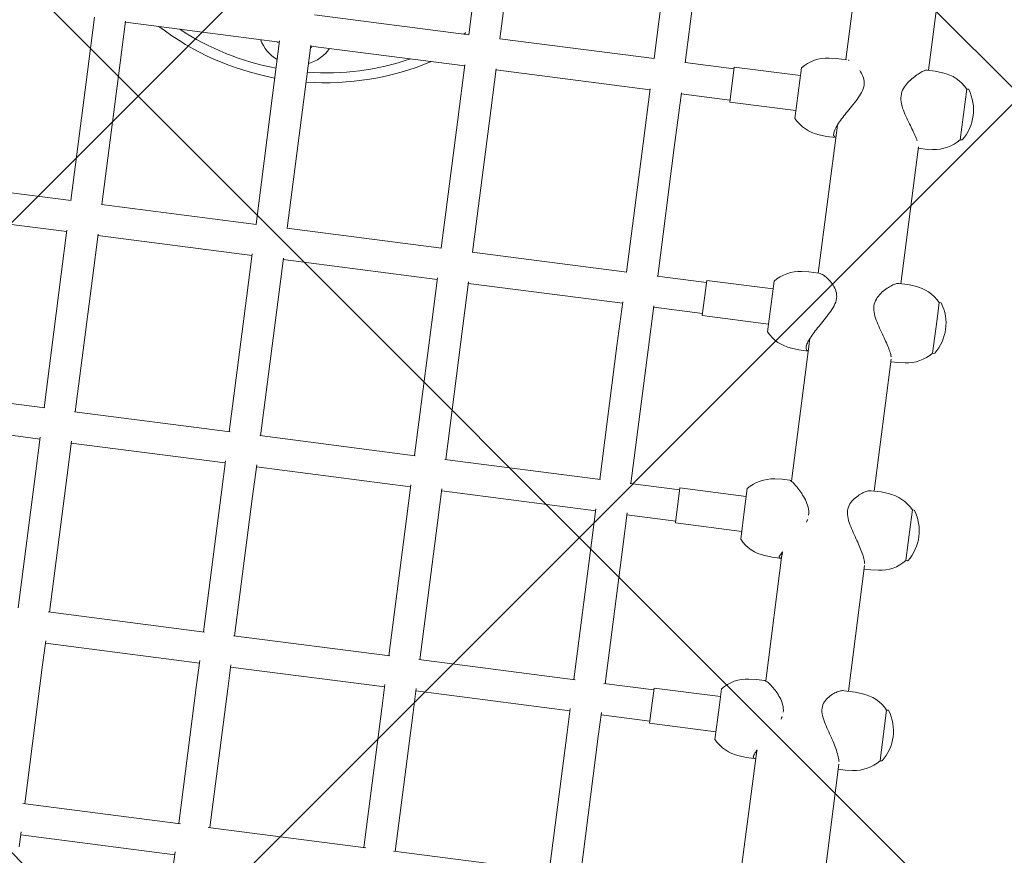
# Model space of a CAD drawing. Header units: metres. Extents: x 5484066 to 5586315, y 5680530 to 5718493.
# Tile 28 of 110: x 5516083.647 to 5516084.147, y 5683294.792 to 5683295.217. Entities that reach past the tile are written whole.
import ezdxf
from ezdxf import colors
from ezdxf.entities.mleader import LeaderData, LeaderLine
from ezdxf.math import Vec2, Vec3

# ---------------------------------------------------------------- set-up
doc = ezdxf.new("R2010")
doc.units = ezdxf.units.M
for name, color, linetype in [('01-SIM Weglinie-PZT-PTW_06-10-2025$0$A-Nawierzchnie', 41, 'Continuous'), ('01-SIM Weglinie-PZT-PTW_06-10-2025$0$A-Plac-Zabaw', 81, 'Continuous'), ('_xref', 7, 'Continuous')]:
    doc.layers.add(name, color=color, linetype=linetype)
doc.layers.add('RR_opis', color=7, linetype='Continuous', lineweight=0)
doc.styles.add('Garamond', font='GARA.TTF', dxfattribs={"height": 1})

# ---------------------------------------------------------------- blocks, each defined once
blk = doc.blocks.new('_None')
blk = doc.blocks.new('01-SIM Weglinie-PZT-PTW_06-10-2025$0$A$C615C02F7')
at = {"lineweight": 0}
for p, q in [((1132.516100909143, 283.8153169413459), (1132.516100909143, 291.7153169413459)), ((1134.116100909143, 283.7775231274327), (1134.116100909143, 291.7531107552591)), ((1143.153087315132, 283.815316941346), (1143.153087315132, 291.7153169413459)), ((1144.753087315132, 283.7950724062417), (1144.753087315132, 291.7355614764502)), ((1123.851402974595, 283.8153169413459), (1130.876055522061, 283.8153169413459)), ((1130.876055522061, 283.8153169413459), (1132.615830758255, 283.8153169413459)), ((1134.116100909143, 283.8153169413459), (1140.965202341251, 283.8153169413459)), ((1140.965202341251, 283.8153169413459), (1143.22964528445, 283.8153169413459)), ((1144.753087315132, 283.8153169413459), (1151.352545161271, 283.8153169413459)), ((1151.352545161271, 283.8153169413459), (1154.153571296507, 283.8153169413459)), ((1111.814210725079, 282.2153169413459), (1112.57270022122, 282.2153169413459)), ((1112.421216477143, 274.315316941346), (1112.421216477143, 282.2153169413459)), ((1114.021216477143, 274.2242098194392), (1114.021216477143, 282.3064240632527)), ((1114.021216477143, 282.2153169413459), (1121.141060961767, 282.2153169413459)), ((1121.141060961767, 282.2153169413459), (1122.376228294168, 282.2153169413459)), ((1122.251402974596, 274.3153169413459), (1122.251402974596, 282.2153169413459)), ((1123.851402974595, 274.2540401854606), (1123.851402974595, 282.2765936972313)), ((1123.851402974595, 282.2153169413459), (1130.876055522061, 282.2153169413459)), ((1130.87605552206, 282.2153169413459), (1132.615830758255, 282.2153169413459)), ((1132.516100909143, 274.315316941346), (1132.516100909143, 282.215316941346)), ((1134.116100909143, 274.2775231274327), (1134.116100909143, 282.2531107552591)), ((1134.116100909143, 282.2153169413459), (1140.965202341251, 282.2153169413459)), ((1140.965202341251, 282.2153169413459), (1143.22964528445, 282.2153169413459)), ((1143.153087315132, 274.3153169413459), (1143.153087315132, 282.215316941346)), ((1144.753087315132, 274.2950724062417), (1144.753087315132, 282.2355614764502)), ((1144.753087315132, 282.2153169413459), (1151.352545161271, 282.2153169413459)), ((1151.352545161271, 282.2153169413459), (1154.153571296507, 282.2153169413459)), ((1154.09788247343, 274.3153169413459), (1154.09788247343, 282.2153169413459)), ((1111.814210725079, 274.3153169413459), (1112.57270022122, 274.3153169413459)), ((1114.021216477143, 274.3153169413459), (1121.141060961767, 274.3153169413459)), ((1121.141060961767, 274.3153169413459), (1122.376228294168, 274.3153169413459)), ((1123.851402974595, 274.3153169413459), (1130.876055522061, 274.3153169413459)), ((1130.876055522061, 274.3153169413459), (1132.615830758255, 274.3153169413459)), ((1134.116100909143, 274.3153169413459), (1140.965202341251, 274.3153169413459)), ((1140.965202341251, 274.3153169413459), (1143.22964528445, 274.3153169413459)), ((1144.753087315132, 274.3153169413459), (1151.352545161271, 274.3153169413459)), ((1151.352545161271, 274.3153169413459), (1154.153571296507, 274.3153169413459)), ((1114.021216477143, 264.7242098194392), (1114.021216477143, 272.8064240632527)), ((1114.021216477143, 272.7153169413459), (1121.141060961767, 272.7153169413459)), ((1121.141060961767, 272.7153169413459), (1122.376228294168, 272.7153169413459)), ((1122.251402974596, 264.8153169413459), (1122.251402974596, 272.715316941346)), ((1123.851402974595, 264.7540401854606), (1123.851402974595, 272.7765936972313)), ((1123.851402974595, 272.7153169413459), (1130.876055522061, 272.7153169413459)), ((1130.87605552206, 272.7153169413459), (1132.615830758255, 272.7153169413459)), ((1132.516100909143, 264.8153169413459), (1132.516100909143, 272.7153169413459)), ((1134.116100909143, 264.7775231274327), (1134.116100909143, 272.7531107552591)), ((1134.116100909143, 272.7153169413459), (1140.965202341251, 272.7153169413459)), ((1140.965202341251, 272.7153169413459), (1143.22964528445, 272.7153169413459)), ((1143.153087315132, 264.8153169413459), (1143.153087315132, 272.7153169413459)), ((1144.753087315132, 264.7950724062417), (1144.753087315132, 272.7355614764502)), ((1144.753087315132, 272.7153169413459), (1151.352545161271, 272.7153169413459)), ((1151.352545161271, 272.7153169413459), (1154.153571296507, 272.7153169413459)), ((1154.09788247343, 264.8153169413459), (1154.09788247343, 272.7153169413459)), ((1155.69788247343, 264.807020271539), (1155.69788247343, 272.7236136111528)), ((1114.021216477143, 264.8153169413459), (1121.141060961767, 264.8153169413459)), ((1121.141060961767, 264.8153169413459), (1122.376228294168, 264.8153169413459)), ((1123.851402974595, 264.8153169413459), (1130.87605552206, 264.8153169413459)), ((1130.87605552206, 264.8153169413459), (1132.615830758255, 264.8153169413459)), ((1134.116100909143, 264.8153169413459), (1140.965202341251, 264.8153169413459)), ((1140.965202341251, 264.8153169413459), (1143.22964528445, 264.8153169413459)), ((1144.753087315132, 264.8153169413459), (1151.352545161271, 264.8153169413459)), ((1151.352545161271, 264.8153169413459), (1154.153571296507, 264.8153169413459)), ((1155.69788247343, 264.8153169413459), (1161.980473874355, 264.8153169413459)), ((1114.021216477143, 255.2242098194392), (1114.021216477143, 263.3064240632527)), ((1114.021216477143, 263.2153169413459), (1121.141060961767, 263.2153169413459)), ((1121.141060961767, 263.2153169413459), (1122.376228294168, 263.2153169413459)), ((1122.251402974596, 255.3153169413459), (1122.251402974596, 263.2153169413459)), ((1123.851402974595, 255.2540401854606), (1123.851402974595, 263.2765936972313)), ((1123.851402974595, 263.2153169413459), (1130.876055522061, 263.2153169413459)), ((1130.87605552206, 263.2153169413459), (1132.615830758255, 263.2153169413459)), ((1132.516100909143, 255.3153169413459), (1132.516100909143, 263.2153169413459)), ((1134.116100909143, 255.2775231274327), (1134.116100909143, 263.2531107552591)), ((1134.116100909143, 263.2153169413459), (1140.965202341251, 263.2153169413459)), ((1140.965202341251, 263.2153169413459), (1143.22964528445, 263.2153169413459)), ((1143.153087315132, 255.3153169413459), (1143.153087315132, 263.2153169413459)), ((1144.753087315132, 255.2950724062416), (1144.753087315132, 263.2355614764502)), ((1144.753087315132, 263.2153169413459), (1151.352545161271, 263.2153169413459)), ((1151.352545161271, 263.2153169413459), (1154.153571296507, 263.2153169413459)), ((1154.09788247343, 255.3153169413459), (1154.09788247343, 263.2153169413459)), ((1155.69788247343, 255.307020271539), (1155.69788247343, 263.2236136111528)), ((1155.69788247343, 263.2153169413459), (1161.980473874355, 263.2153169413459)), ((1114.021216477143, 255.3153169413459), (1121.141060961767, 255.3153169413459)), ((1121.141060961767, 255.3153169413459), (1122.376228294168, 255.3153169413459)), ((1123.851402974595, 255.3153169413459), (1130.87605552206, 255.3153169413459)), ((1130.87605552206, 255.3153169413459), (1132.615830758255, 255.3153169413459)), ((1134.116100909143, 255.3153169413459), (1140.965202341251, 255.3153169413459)), ((1140.965202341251, 255.3153169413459), (1143.22964528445, 255.3153169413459)), ((1144.753087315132, 255.3153169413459), (1151.352545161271, 255.3153169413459)), ((1151.352545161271, 255.3153169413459), (1154.153571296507, 255.3153169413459)), ((1155.69788247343, 255.3153169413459), (1161.980473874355, 255.3153169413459)), ((1114.021216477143, 253.7153169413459), (1121.141060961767, 253.7153169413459)), ((1121.141060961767, 253.7153169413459), (1122.376228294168, 253.7153169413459)), ((1122.251402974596, 251.2153169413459), (1122.251402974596, 253.7153169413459)), ((1123.851402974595, 251.2153169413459), (1123.851402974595, 253.7765936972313)), ((1123.851402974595, 253.7153169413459), (1130.876055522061, 253.7153169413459)), ((1130.87605552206, 253.7153169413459), (1132.615830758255, 253.7153169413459)), ((1132.516100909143, 251.2153169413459), (1132.516100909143, 253.7153169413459)), ((1134.116100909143, 251.2153169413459), (1134.116100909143, 253.7531107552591)), ((1134.116100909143, 253.7153169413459), (1140.965202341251, 253.7153169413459)), ((1140.965202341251, 253.7153169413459), (1143.22964528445, 253.7153169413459)), ((1143.153087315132, 251.2153169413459), (1143.153087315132, 253.7153169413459)), ((1144.753087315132, 251.2153169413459), (1144.753087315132, 253.7355614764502)), ((1144.753087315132, 253.7153169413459), (1151.352545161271, 253.7153169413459)), ((1151.352545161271, 253.7153169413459), (1154.153571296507, 253.7153169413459)), ((1154.09788247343, 251.2153169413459), (1154.09788247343, 253.7153169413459)), ((1155.69788247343, 251.2153169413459), (1155.69788247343, 253.7236136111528)), ((1155.69788247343, 253.7153169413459), (1161.980473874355, 253.7153169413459)), ((1123.951402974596, 251.2153169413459), (1122.151402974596, 251.2153169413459)), ((1122.151402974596, 251.2153169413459), (1122.151402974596, 247.8153169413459)), ((1123.951402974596, 251.2153169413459), (1123.951402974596, 247.8153169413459)), ((1134.216100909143, 251.2153169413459), (1132.416100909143, 251.2153169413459)), ((1132.416100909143, 251.2153169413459), (1132.416100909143, 247.8153169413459)), ((1134.216100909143, 251.2153169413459), (1134.216100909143, 247.8153169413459)), ((1144.853087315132, 251.2153169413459), (1143.053087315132, 251.2153169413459)), ((1143.053087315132, 251.2153169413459), (1143.053087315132, 247.8153169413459)), ((1144.853087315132, 251.2153169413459), (1144.853087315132, 247.8153169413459)), ((1155.79788247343, 251.2153169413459), (1153.99788247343, 251.2153169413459)), ((1153.99788247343, 251.2153169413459), (1153.99788247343, 247.8153169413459)), ((1155.79788247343, 251.2153169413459), (1155.79788247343, 247.8153169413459)), ((1121.751402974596, 247.8153169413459), (1123.389171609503, 247.8153169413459)), ((1123.389171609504, 247.8153169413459), (1124.351402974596, 247.8153169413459)), ((1132.016100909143, 247.8153169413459), (1133.555180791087, 247.8153169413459)), ((1133.555180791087, 247.8153169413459), (1134.616100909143, 247.8153169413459)), ((1142.653087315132, 247.8153169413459), (1145.253087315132, 247.8153169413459)), ((1153.59788247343, 247.8153169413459), (1156.19788247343, 247.8153169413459)), ((1121.08434042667, 246.4917937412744), (1121.051402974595, 246.115316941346)), ((1125.018465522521, 246.4917937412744), (1125.051402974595, 246.115316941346)), ((1131.349038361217, 246.4917937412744), (1131.316100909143, 246.1153169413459)), ((1135.283163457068, 246.4917937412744), (1135.316100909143, 246.1153169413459)), ((1141.986024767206, 246.4917937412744), (1141.953087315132, 246.1153169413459)), ((1145.920149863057, 246.4917937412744), (1145.953087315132, 246.1153169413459)), ((1152.930819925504, 246.4917937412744), (1152.89788247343, 246.1153169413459)), ((1156.864945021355, 246.4917937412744), (1156.89788247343, 246.1153169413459)), ((1121.051402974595, 246.115316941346), (1121.051402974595, 245.7044880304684)), ((1125.051402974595, 246.115316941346), (1125.051402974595, 245.7044880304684)), ((1131.316100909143, 246.1153169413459), (1131.316100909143, 245.7350493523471)), ((1135.316100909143, 246.1153169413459), (1135.316100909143, 245.7350493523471)), ((1141.953087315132, 246.1153169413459), (1141.953087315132, 245.6353169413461)), ((1145.953087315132, 246.1153169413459), (1145.953087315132, 245.603009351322)), ((1152.89788247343, 246.1153169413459), (1152.89788247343, 245.6353169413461)), ((1156.89788247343, 246.1153169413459), (1156.89788247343, 245.603009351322)), ((1121.458320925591, 245.6353169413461), (1115.221216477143, 245.6353169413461)), ((1131.633775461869, 245.6353169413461), (1125.036153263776, 245.6353169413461)), ((1142.587679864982, 245.6353169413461), (1135.275657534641, 245.6353169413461)), ((1153.53247502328, 245.6353169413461), (1145.953087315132, 245.6353169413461)), ((1164.718733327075, 245.635316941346), (1156.89788247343, 245.6353169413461)), ((1115.221216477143, 241.3953169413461), (1121.309307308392, 241.3953169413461)), ((1121.051402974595, 241.0453155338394), (1121.051402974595, 241.3953169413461)), ((1125.051402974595, 241.0453155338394), (1125.051402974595, 241.6178187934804)), ((1125.051402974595, 241.3953169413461), (1131.502856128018, 241.3953169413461)), ((1131.316100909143, 241.0453135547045), (1131.316100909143, 241.395316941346)), ((1135.316100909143, 241.0453135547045), (1135.316100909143, 241.5572185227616)), ((1135.316100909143, 241.3953169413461), (1142.07968502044, 241.3953169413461)), ((1141.953087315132, 241.0453164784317), (1141.953087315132, 241.395316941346)), ((1145.953087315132, 241.0453164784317), (1145.953087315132, 241.5042539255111)), ((1145.953087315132, 241.3953169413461), (1152.975678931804, 241.3953169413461)), ((1152.89788247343, 241.045316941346), (1152.89788247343, 241.395316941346)), ((1156.89788247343, 241.045316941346), (1156.89788247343, 241.4587311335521)), ((1156.89788247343, 241.3953169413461), (1164.145547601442, 241.3953169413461)), ((1121.08434042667, 240.6688387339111), (1121.051402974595, 241.0453155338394)), ((1125.018465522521, 240.6688387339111), (1125.051402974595, 241.0453155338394)), ((1131.349038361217, 240.6688367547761), (1131.316100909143, 241.0453135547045)), ((1135.283163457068, 240.6688367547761), (1135.316100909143, 241.0453135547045)), ((1141.986024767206, 240.6688396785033), (1141.953087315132, 241.0453164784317)), ((1145.920149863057, 240.6688396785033), (1145.953087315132, 241.0453164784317)), ((1152.930819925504, 240.6688401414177), (1152.89788247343, 241.045316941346)), ((1156.864945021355, 240.6688401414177), (1156.89788247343, 241.045316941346)), ((1121.751402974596, 239.2559332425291), (1121.751402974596, 239.3453155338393)), ((1123.685530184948, 239.3453155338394), (1121.751402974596, 239.3453155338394)), ((1124.351402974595, 239.3453155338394), (1123.685530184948, 239.3453155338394)), ((1124.351402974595, 239.2559332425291), (1124.351402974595, 239.3453155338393)), ((1132.016100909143, 239.2559312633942), (1132.016100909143, 239.3453135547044)), ((1133.860845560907, 239.3453135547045), (1132.016100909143, 239.3453135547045)), ((1134.616100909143, 239.3453135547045), (1133.860845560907, 239.3453135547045)), ((1134.616100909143, 239.2559312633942), (1134.616100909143, 239.3453135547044)), ((1142.653087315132, 239.2559341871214), (1142.653087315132, 239.3453164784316)), ((1144.402646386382, 239.3453164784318), (1142.653087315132, 239.3453164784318)), ((1145.253087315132, 239.3453164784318), (1144.402646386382, 239.3453164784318)), ((1145.253087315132, 239.2559341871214), (1145.253087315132, 239.3453164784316)), ((1153.59788247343, 239.2559346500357), (1153.59788247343, 239.3453169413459)), ((1156.19788247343, 239.345316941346), (1153.59788247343, 239.345316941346)), ((1156.19788247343, 239.2559346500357), (1156.19788247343, 239.3453169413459))]:
    blk.add_line(p, q, dxfattribs=at)
for centre, radius, start, end in [((1166.231185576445, 273.5153169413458), 14.00000000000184, 150.0733171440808, 176.724171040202), ((1166.231185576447, 273.5153169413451), 13.50000000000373, 153.9959676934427, 176.602704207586), ((1155.031185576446, 273.5153169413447), 2.00000000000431, 117.8171600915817, 156.4218215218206), ((1155.031185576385, 273.5153169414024), 1.299999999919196, 135.8834674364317, 142.020127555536), ((1155.031185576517, 273.5153169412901), 1.300000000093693, 135.8834674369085, 142.0201275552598), ((1166.231185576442, 273.515316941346), 13.99999999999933, 183.2758289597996, 209.9266828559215), ((1166.231185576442, 273.5153169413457), 13.49999999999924, 183.3972957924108, 206.0040323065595), ((1155.03118557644, 273.5153169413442), 1.999999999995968, 203.5781784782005, 242.1828399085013), ((1155.031185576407, 273.5153169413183), 1.299999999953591, 217.9798724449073, 224.1165325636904), ((1155.031185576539, 273.5153169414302), 1.300000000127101, 217.9798724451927, 224.1165325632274), ((1166.231185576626, 273.5153169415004), 13.50000000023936, 218.7170169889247, 220.1240345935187), ((1123.076729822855, 246.3174822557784), 2.000000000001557, 131.5033183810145, 174.9999999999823), ((1123.026076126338, 246.3174822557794), 1.999999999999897, 4.999999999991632, 48.49668161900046), ((1133.341427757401, 246.3174822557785), 2.000000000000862, 131.5033183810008, 174.9999999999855), ((1133.290774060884, 246.3174822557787), 2.000000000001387, 5.000000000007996, 48.49668161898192), ((1143.97841416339, 246.3174822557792), 2.000000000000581, 131.5033183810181, 175.0000000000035), ((1143.927760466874, 246.3174822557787), 2.000000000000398, 5.000000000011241, 48.49668161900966), ((1154.923209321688, 246.3174822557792), 2.000000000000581, 131.5033183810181, 175.0000000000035), ((1154.872555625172, 246.3174822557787), 2.000000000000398, 5.000000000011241, 48.49668161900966), ((1123.076729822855, 240.843150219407), 2.000000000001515, 185.0000000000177, 228.4966816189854), ((1123.026076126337, 240.8431502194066), 2.000000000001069, 311.5033183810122, 354.9999999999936), ((1133.341427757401, 240.8431482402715), 2.00000000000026, 185.0000000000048, 228.4966816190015), ((1133.290774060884, 240.8431482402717), 2.000000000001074, 311.5033183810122, 354.999999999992), ((1143.97841416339, 240.8431511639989), 2.00000000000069, 185.0000000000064, 228.4966816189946), ((1143.927760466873, 240.8431511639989), 2.000000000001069, 311.5033183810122, 354.9999999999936), ((1154.923209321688, 240.8431516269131), 2.00000000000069, 185.0000000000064, 228.4966816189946), ((1154.872555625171, 240.8431516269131), 2.000000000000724, 311.5033183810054, 354.9999999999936), ((1121.771402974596, 239.255933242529), 0.01999999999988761, 179.9999999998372, 236.0587575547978), ((1123.051402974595, 241.1578155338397), 2.312500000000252, 236.0587575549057, 303.9412424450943), ((1124.331402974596, 239.255933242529), 0.01999999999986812, 303.9412424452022, 1.628443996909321e-10), ((1132.036100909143, 239.2559312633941), 0.01999999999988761, 179.9999999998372, 236.0587575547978), ((1133.316100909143, 241.1578135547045), 2.312499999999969, 236.0587575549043, 303.9412424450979), ((1134.596100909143, 239.2559312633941), 0.01999999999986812, 303.9412424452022, 1.628443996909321e-10), ((1142.673087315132, 239.2559341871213), 0.01999999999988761, 179.9999999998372, 236.0587575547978), ((1143.953087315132, 241.157816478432), 2.312500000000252, 236.0587575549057, 303.9412424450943), ((1145.233087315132, 239.2559341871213), 0.01999999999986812, 303.9412424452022, 1.628443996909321e-10), ((1153.61788247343, 239.2559346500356), 0.01999999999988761, 179.9999999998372, 236.0587575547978), ((1154.89788247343, 241.1578169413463), 2.312500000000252, 236.0587575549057, 303.9412424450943), ((1156.17788247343, 239.2559346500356), 0.01999999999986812, 303.9412424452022, 1.628443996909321e-10)]:
    blk.add_arc(centre, radius, start, end, dxfattribs=at)
for points, knots in [([(1121.066652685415, 245.6353169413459), (1121.051824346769, 245.6749846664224), (1121.047647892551, 245.7067228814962), (1121.062967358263, 245.7530302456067), (1121.085130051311, 245.7653169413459), (1121.15504981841, 245.7653169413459), (1121.203847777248, 245.7530302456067), (1121.326267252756, 245.7043205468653), (1121.399867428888, 245.6679210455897), (1121.492504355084, 245.6164552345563), (1121.502630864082, 245.610763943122), (1121.512881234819, 245.6049440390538)], [9.257756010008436, 9.257756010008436, 9.257756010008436, 9.257756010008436, 9.621599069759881, 9.621599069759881, 10.02525865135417, 10.02525865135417, 10.42891823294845, 10.42891823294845, 10.83257781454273, 10.83257781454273, 10.88138033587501, 10.88138033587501, 10.88138033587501, 10.88138033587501]), ([(1123.5710470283, 244.5460933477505), (1123.710030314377, 244.5460933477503), (1123.837505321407, 244.5765894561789), (1124.074674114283, 244.6728222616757), (1124.184453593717, 244.7381190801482), (1124.387864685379, 244.8820878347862), (1124.481206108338, 244.9607548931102), (1124.64838158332, 245.11663921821), (1124.722122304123, 245.1939095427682), (1124.842798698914, 245.3320740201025), (1124.895269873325, 245.3985622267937), (1124.979807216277, 245.5205856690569), (1125.011864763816, 245.5760916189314), (1125.044402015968, 245.6545841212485), (1125.051356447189, 245.682371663), (1125.051402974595, 245.7044880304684)], [0, 0, 0, 0, 0.4317786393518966, 0.4317786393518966, 0.8635572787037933, 0.8635572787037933, 1.29533591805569, 1.29533591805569, 1.727114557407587, 1.727114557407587, 2.13077413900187, 2.13077413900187, 2.534433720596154, 2.534433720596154, 2.820841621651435, 2.820841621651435, 2.820841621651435, 2.820841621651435]), ([(1131.356544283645, 245.635316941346), (1131.332454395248, 245.6749846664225), (1131.31873607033, 245.7067228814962), (1131.313910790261, 245.7530302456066), (1131.325468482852, 245.7653169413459), (1131.374959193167, 245.7653169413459), (1131.41362897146, 245.7530302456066), (1131.516761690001, 245.7043205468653), (1131.581202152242, 245.6679210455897), (1131.664442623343, 245.6164552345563), (1131.673566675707, 245.610763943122), (1131.682825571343, 245.6049440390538)], [9.25775601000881, 9.25775601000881, 9.25775601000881, 9.25775601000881, 9.621599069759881, 9.621599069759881, 10.02525865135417, 10.02525865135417, 10.42891823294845, 10.42891823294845, 10.83257781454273, 10.83257781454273, 10.88138033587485, 10.88138033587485, 10.88138033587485, 10.88138033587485]), ([(1133.683916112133, 244.5460933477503), (1133.825387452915, 244.5460933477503), (1133.956372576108, 244.5765894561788), (1134.202181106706, 244.6728222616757), (1134.317104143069, 244.7381190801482), (1134.532318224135, 244.8820878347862), (1134.632318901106, 244.9607548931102), (1134.814041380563, 245.11663921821), (1134.895673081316, 245.1939095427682), (1135.032284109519, 245.3320740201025), (1135.0933031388, 245.3985622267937), (1135.196232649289, 245.5205856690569), (1135.23813593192, 245.5760916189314), (1135.296608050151, 245.6679210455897), (1135.313215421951, 245.7043205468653), (1135.315984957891, 245.7308992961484), (1135.316099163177, 245.7330225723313), (1135.316100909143, 245.7350493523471)], [0, 0, 0, 0, 0.4317786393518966, 0.4317786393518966, 0.8635572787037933, 0.8635572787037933, 1.29533591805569, 1.29533591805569, 1.727114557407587, 1.727114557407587, 2.13077413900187, 2.13077413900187, 2.534433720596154, 2.534433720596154, 2.938093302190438, 2.938093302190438, 2.974952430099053, 2.974952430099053, 2.974952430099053, 2.974952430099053]), ([(1141.955251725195, 245.6353169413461), (1141.960886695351, 245.6749846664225), (1141.977559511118, 245.7067228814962), (1142.036388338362, 245.7530302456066), (1142.081159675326, 245.7653169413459), (1142.194059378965, 245.7653169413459), (1142.263868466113, 245.7530302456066), (1142.425678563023, 245.7043205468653), (1142.517661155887, 245.6679210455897), (1142.715955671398, 245.5760916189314), (1142.822480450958, 245.5205856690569), (1143.041010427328, 245.3985622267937), (1143.153020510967, 245.3320740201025), (1143.379944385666, 245.1939095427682), (1143.503399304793, 245.1166392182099), (1143.755742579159, 244.9607548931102), (1143.884583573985, 244.8820878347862), (1144.143036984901, 244.7381190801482), (1144.272417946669, 244.6728222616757), (1144.531563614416, 244.5765894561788), (1144.661511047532, 244.5460933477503), (1144.922805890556, 244.5460933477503), (1145.039963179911, 244.5765894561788), (1145.253346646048, 244.6728222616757), (1145.349626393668, 244.7381190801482), (1145.523079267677, 244.8820878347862), (1145.599968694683, 244.9607548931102), (1145.731977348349, 245.1166392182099), (1145.78699817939, 245.1939095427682), (1145.870466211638, 245.3320740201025), (1145.903235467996, 245.3985622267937), (1145.94310791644, 245.5123942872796), (1145.953057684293, 245.5610880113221), (1145.953087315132, 245.603009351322)], [2.574250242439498, 2.574250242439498, 2.574250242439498, 2.574250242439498, 2.938093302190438, 2.938093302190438, 3.341752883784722, 3.341752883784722, 3.745412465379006, 3.745412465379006, 4.14907204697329, 4.14907204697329, 4.552731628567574, 4.552731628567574, 4.956391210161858, 4.956391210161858, 5.388169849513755, 5.388169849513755, 5.819948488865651, 5.819948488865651, 6.251727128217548, 6.251727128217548, 6.683505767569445, 6.683505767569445, 7.115284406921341, 7.115284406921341, 7.547063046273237, 7.547063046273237, 7.978841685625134, 7.978841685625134, 8.41062032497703, 8.41062032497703, 8.814279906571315, 8.814279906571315, 9.163744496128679, 9.163744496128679, 9.163744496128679, 9.163744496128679]), ([(1152.900046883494, 245.635316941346), (1152.905681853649, 245.6749846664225), (1152.922354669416, 245.7067228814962), (1152.98118349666, 245.7530302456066), (1153.025954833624, 245.7653169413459), (1153.138854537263, 245.7653169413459), (1153.208663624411, 245.7530302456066), (1153.370473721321, 245.7043205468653), (1153.462456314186, 245.6679210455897), (1153.660750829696, 245.5760916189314), (1153.767275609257, 245.5205856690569), (1153.985805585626, 245.3985622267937), (1154.097815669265, 245.3320740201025), (1154.324739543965, 245.1939095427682), (1154.448194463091, 245.1166392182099), (1154.700537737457, 244.9607548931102), (1154.829378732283, 244.8820878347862), (1155.087832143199, 244.7381190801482), (1155.217213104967, 244.6728222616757), (1155.476358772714, 244.5765894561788), (1155.606306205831, 244.5460933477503), (1155.867601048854, 244.5460933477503), (1155.984758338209, 244.5765894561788), (1156.198141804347, 244.6728222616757), (1156.294421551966, 244.7381190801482), (1156.400993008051, 244.8265751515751), (1156.42032296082, 244.8433967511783), (1156.439119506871, 244.8605011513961)], [2.574250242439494, 2.574250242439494, 2.574250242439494, 2.574250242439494, 2.938093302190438, 2.938093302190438, 3.341752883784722, 3.341752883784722, 3.745412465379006, 3.745412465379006, 4.14907204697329, 4.14907204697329, 4.552731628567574, 4.552731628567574, 4.956391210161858, 4.956391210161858, 5.388169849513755, 5.388169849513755, 5.819948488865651, 5.819948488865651, 6.251727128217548, 6.251727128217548, 6.683505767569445, 6.683505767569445, 7.115284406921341, 7.115284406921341, 7.547063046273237, 7.547063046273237, 7.645864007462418, 7.645864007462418, 7.645864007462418, 7.645864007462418]), ([(1124.026983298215, 242.614539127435), (1123.901341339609, 242.614539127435), (1123.775087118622, 242.5840430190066), (1123.521270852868, 242.4878102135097), (1123.393520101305, 242.4225133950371), (1123.136426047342, 242.2785446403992), (1123.00730008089, 242.1998775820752), (1122.752530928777, 242.0439932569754), (1122.626928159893, 241.9667229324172), (1122.394280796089, 241.8285584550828), (1122.278598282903, 241.7620702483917), (1122.0507737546, 241.6400468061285), (1121.938625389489, 241.584540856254), (1121.727282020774, 241.4927114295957), (1121.627856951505, 241.45631192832), (1121.506807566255, 241.4232038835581), (1121.476147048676, 241.4160095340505), (1121.446926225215, 241.4103503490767)], [0, 0, 0, 0, 0.4317786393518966, 0.4317786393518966, 0.8635572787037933, 0.8635572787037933, 1.29533591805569, 1.29533591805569, 1.727114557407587, 1.727114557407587, 2.13077413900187, 2.13077413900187, 2.534433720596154, 2.534433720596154, 2.938093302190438, 2.938093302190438, 3.083169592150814, 3.083169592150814, 3.083169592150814, 3.083169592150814]), ([(1125.051402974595, 241.6178187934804), (1125.051374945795, 241.6440271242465), (1125.04847980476, 241.6719146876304), (1125.031163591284, 241.7620702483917), (1125.007613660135, 241.8285584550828), (1124.941761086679, 241.9667229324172), (1124.895726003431, 242.0439932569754), (1124.780868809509, 242.1998775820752), (1124.712146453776, 242.2785446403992), (1124.553881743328, 242.4225133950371), (1124.464617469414, 242.4878102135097), (1124.264008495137, 242.5840430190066), (1124.152625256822, 242.614539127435), (1124.026983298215, 242.614539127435)], [11.04341887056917, 11.04341887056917, 11.04341887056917, 11.04341887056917, 11.23623739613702, 11.23623739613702, 11.6398969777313, 11.6398969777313, 12.0716756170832, 12.0716756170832, 12.5034542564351, 12.5034542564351, 12.93523289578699, 12.93523289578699, 13.36701153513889, 13.36701153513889, 13.36701153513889, 13.36701153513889]), ([(1134.154169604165, 242.6145371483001), (1134.02348886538, 242.6145371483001), (1133.893517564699, 242.5840410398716), (1133.634338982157, 242.4878082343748), (1133.504949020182, 242.4225114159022), (1133.246491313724, 242.2785426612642), (1133.117655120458, 242.1998756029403), (1132.865334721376, 242.0439912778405), (1132.741897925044, 241.9667209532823), (1132.515020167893, 241.8285564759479), (1132.40303895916, 241.7620682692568), (1132.184580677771, 241.6400448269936), (1132.07809872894, 241.584538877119), (1131.879902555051, 241.4927094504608), (1131.787975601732, 241.4563099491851), (1131.668863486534, 241.4204268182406), (1131.633083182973, 241.4116024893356), (1131.599997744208, 241.4054653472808)], [0, 0, 0, 0, 0.4317786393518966, 0.4317786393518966, 0.8635572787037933, 0.8635572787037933, 1.29533591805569, 1.29533591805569, 1.727114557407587, 1.727114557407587, 2.13077413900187, 2.13077413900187, 2.534433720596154, 2.534433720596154, 2.938093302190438, 2.938093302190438, 3.129164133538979, 3.129164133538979, 3.129164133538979, 3.129164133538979]), ([(1135.316100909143, 241.5572185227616), (1135.316071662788, 241.599230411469), (1135.30605488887, 241.6480669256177), (1135.265993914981, 241.7620682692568), (1135.233158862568, 241.8285564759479), (1135.149565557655, 241.9667209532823), (1135.094481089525, 242.0439912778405), (1134.962351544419, 242.1998756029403), (1134.885404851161, 242.2785426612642), (1134.711846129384, 242.4225114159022), (1134.615517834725, 242.4878082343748), (1134.402046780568, 242.5840410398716), (1134.284850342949, 242.6145371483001), (1134.154169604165, 242.6145371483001)], [10.88565281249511, 10.88565281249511, 10.88565281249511, 10.88565281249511, 11.23623739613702, 11.23623739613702, 11.6398969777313, 11.6398969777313, 12.0716756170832, 12.0716756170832, 12.5034542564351, 12.5034542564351, 12.93523289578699, 12.93523289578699, 13.36701153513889, 13.36701153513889, 13.36701153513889, 13.36701153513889]), ([(1144.644716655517, 242.6145400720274), (1144.509670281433, 242.6145400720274), (1144.376686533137, 242.5840439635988), (1144.113606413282, 242.487811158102), (1143.983334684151, 242.4225143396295), (1143.725078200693, 242.2785455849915), (1143.597338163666, 242.1998785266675), (1143.349096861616, 242.0439942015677), (1143.2286498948, 241.9667238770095), (1143.009104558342, 241.8285593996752), (1142.901619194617, 241.762071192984), (1142.694135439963, 241.6400477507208), (1142.594133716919, 241.5845418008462), (1142.410670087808, 241.492712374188), (1142.327014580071, 241.4563128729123), (1142.23715548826, 241.4258829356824), (1142.219947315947, 241.4205587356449), (1142.203481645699, 241.4159666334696)], [0, 0, 0, 0, 0.4317786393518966, 0.4317786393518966, 0.8635572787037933, 0.8635572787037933, 1.29533591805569, 1.29533591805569, 1.727114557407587, 1.727114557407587, 2.13077413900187, 2.13077413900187, 2.534433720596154, 2.534433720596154, 2.938093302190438, 2.938093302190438, 3.038782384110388, 3.038782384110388, 3.038782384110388, 3.038782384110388]), ([(1145.953087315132, 241.5042539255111), (1145.953075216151, 241.5150289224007), (1145.952140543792, 241.5264958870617), (1145.943207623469, 241.5845418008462), (1145.922801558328, 241.6400477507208), (1145.860216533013, 241.762071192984), (1145.818047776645, 241.8285593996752), (1145.716750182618, 241.9667238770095), (1145.652712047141, 242.0439942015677), (1145.503660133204, 242.1998785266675), (1145.418742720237, 242.2785455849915), (1145.230550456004, 242.4225143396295), (1145.127563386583, 242.487811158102), (1144.902204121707, 242.5840439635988), (1144.7797630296, 242.6145400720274), (1144.644716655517, 242.6145400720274)], [10.7259262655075, 10.7259262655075, 10.7259262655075, 10.7259262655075, 10.83257781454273, 10.83257781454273, 11.23623739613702, 11.23623739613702, 11.6398969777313, 11.6398969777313, 12.0716756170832, 12.0716756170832, 12.5034542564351, 12.5034542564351, 12.93523289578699, 12.93523289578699, 13.36701153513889, 13.36701153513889, 13.36701153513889, 13.36701153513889]), ([(1156.89788247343, 241.4587311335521), (1156.897836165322, 241.4804176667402), (1156.89142090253, 241.5073090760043), (1156.860644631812, 241.5845422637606), (1156.829301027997, 241.6400482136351), (1156.746103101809, 241.7620716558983), (1156.694257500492, 241.8285598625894), (1156.574752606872, 241.9667243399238), (1156.501595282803, 242.043994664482), (1156.335502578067, 242.1998789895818), (1156.242660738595, 242.2785460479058), (1156.040143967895, 242.4225148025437), (1155.930759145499, 242.4878116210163), (1155.694265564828, 242.5840444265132), (1155.567072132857, 242.6145405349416), (1155.289527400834, 242.6145405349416), (1155.154248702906, 242.5840444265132), (1154.888826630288, 242.4878116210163), (1154.758516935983, 242.4225148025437), (1154.502267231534, 242.2785460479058), (1154.376584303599, 242.1998789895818), (1154.134422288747, 242.043994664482), (1154.018004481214, 241.9667243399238), (1153.807814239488, 241.8285598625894), (1153.705876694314, 241.7620716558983), (1153.511554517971, 241.6400482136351), (1153.419168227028, 241.5845422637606), (1153.313639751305, 241.5263245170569), (1153.291983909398, 241.5147046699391), (1153.271023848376, 241.5037973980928)], [3.873735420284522, 3.873735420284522, 3.873735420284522, 3.873735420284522, 4.14907204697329, 4.14907204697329, 4.552731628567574, 4.552731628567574, 4.956391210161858, 4.956391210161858, 5.388169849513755, 5.388169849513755, 5.819948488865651, 5.819948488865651, 6.251727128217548, 6.251727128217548, 6.683505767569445, 6.683505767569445, 7.115284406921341, 7.115284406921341, 7.547063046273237, 7.547063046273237, 7.978841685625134, 7.978841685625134, 8.41062032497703, 8.41062032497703, 8.814279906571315, 8.814279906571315, 9.217939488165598, 9.217939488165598, 9.326101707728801, 9.326101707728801, 9.326101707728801, 9.326101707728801]), ([(1121.306710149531, 241.3953169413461), (1121.306299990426, 241.3953160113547), (1121.305890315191, 241.3953155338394), (1121.305071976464, 241.3953155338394), (1121.304663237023, 241.3953160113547), (1121.304254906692, 241.3953169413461)], [3.339236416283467, 3.339236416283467, 3.339236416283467, 3.339236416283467, 3.341752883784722, 3.341752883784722, 3.34426935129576, 3.34426935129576, 3.34426935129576, 3.34426935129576]), ([(1131.501799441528, 241.3953169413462), (1131.501251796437, 241.3953147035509), (1131.500705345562, 241.3953135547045), (1131.499614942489, 241.3953135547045), (1131.499070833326, 241.3953147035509), (1131.498527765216, 241.395316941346)], [3.337849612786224, 3.337849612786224, 3.337849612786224, 3.337849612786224, 3.341752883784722, 3.341752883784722, 3.345656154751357, 3.345656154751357, 3.345656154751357, 3.345656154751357])]:
    blk.add_open_spline(points, degree=3, knots=knots, dxfattribs=at)
for points in [[(1156.870017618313, 245.4613404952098), (1156.888123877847, 245.5134800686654), (1156.897853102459, 245.5615557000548), (1156.89788247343, 245.603009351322)], [(1123.203002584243, 244.6110826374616), (1123.323228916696, 244.5709073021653), (1123.445678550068, 244.5460933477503), (1123.5710470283, 244.5460933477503)], [(1133.312091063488, 244.611082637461), (1133.432660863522, 244.5709073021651), (1133.556303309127, 244.5460933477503), (1133.683916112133, 244.5460933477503)]]:
    blk.add_open_spline(points, degree=3, dxfattribs=at)
blk = doc.blocks.new('01-SIM Weglinie-PZT-PTW_06-10-2025')
at = {"layer": '01-SIM Weglinie-PZT-PTW_06-10-2025$0$A-Nawierzchnie', "linetype": 'ByBlock', "transparency": 33554508}
h = blk.add_hatch(dxfattribs=at)
h.set_pattern_fill('ANSI37', color=9, scale=0.1, style=0)
h.set_pattern_definition([(45, (615.2743167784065, 129.3192508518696), (-0.2245064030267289, 0.2245064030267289), []), (135, (615.2743167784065, 129.3192508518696), (-0.2245064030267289, -0.2245064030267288), [])])
h.paths.add_polyline_path([(5516099.6639383, 5683319.509563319), (5516093.18050492, 5683320.492467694, 0.02400827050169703), (5516090.889116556, 5683320.728043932), (5516071.666547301, 5683321.775596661, -0.02484724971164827), (5516069.295594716, 5683322.023371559), (5516062.302756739, 5683323.108692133, -0.3638266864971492), (5516061.032989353, 5683324.559218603), (5516063.231110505, 5683324.230619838), (5516064.490548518, 5683332.646905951), (5516062.29494606, 5683332.975128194), (5516065.4430103, 5683353.379441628, 0.414213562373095), (5516062.9339508, 5683356.800643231), (5516050.08979864, 5683358.776220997, 0.4141947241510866), (5516046.668626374, 5683356.267352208), (5516042.257273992, 5683327.598946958, 0.4142317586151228), (5516044.766305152, 5683324.177561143), (5516053.343595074, 5683322.858275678, -0.02007901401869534), (5516053.579985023, 5683322.812134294), (5516052.668604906, 5683316.935679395), (5516054.150876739, 5683316.705803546), (5516053.920999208, 5683315.223525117), (5516046.954293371, 5683316.304038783), (5516046.53358273, 5683313.591470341), (5516044.962368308, 5683313.835160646), (5516043.961552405, 5683307.382313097), (5516045.532766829, 5683307.138622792), (5516044.092847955, 5683297.854620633), (5516044.241075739, 5683297.831630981), (5516044.011179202, 5683296.349353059), (5516069.871986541, 5683292.33842502), (5516070.101883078, 5683293.820702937), (5516070.250110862, 5683293.797713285), (5516071.690029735, 5683303.081715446), (5516073.26124416, 5683302.838025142), (5516074.262060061, 5683309.290872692), (5516072.690845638, 5683309.534562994), (5516073.111556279, 5683312.247131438), (5516066.144886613, 5683313.327639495), (5516066.374772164, 5683314.809910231), (5516068.140582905, 5683314.536067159), (5516068.712784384, 5683314.452779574), (5516069.444190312, 5683314.361830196), (5516070.42180041, 5683314.267207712), (5516071.256411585, 5683314.210627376), (5516075.58645081, 5683313.974792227), (5516074.85022779, 5683300.465115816), (5516082.256583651, 5683299.380121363), (5516080.796957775, 5683289.416467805), (5516090.875183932, 5683287.94005766), (5516092.610210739, 5683299.78364581), (5516076.426464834, 5683302.154484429), (5516076.852947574, 5683309.980433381), (5516087.948828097, 5683309.370979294), (5516088.305421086, 5683315.861425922), (5516090.617040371, 5683315.735451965, -0.02400827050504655), (5516092.431056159, 5683315.548954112), (5516098.599416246, 5683314.613815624), (5516098.31852322, 5683313.306826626), (5516091.99430035, 5683314.28274265), (5516090.39067605, 5683303.90295513), (5516099.094000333, 5683302.561238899), (5516096.496908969, 5683285.74680292), (5516069.794551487, 5683289.86845434), (5516048.342630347, 5683290.09877717), (5516034.965910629, 5683291.963955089), (5516037.042734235, 5683305.715577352), (5516039.999341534, 5683324.308768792), (5516043.122031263, 5683343.075807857), (5516045.796543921, 5683360.442185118), (5516068.332659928, 5683356.975872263), (5516067.979837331, 5683322.47700484), (5516099.929928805, 5683320.735853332)])
h = blk.add_hatch(dxfattribs=at)
h.set_pattern_fill('ANSI37', scale=0.1, style=0)
h.set_pattern_definition([(45, (0, 0), (-0.2245064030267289, 0.2245064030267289), []), (135, (0, 0), (-0.2245064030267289, -0.2245064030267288), [])])
h.paths.add_polyline_path([(5516082.256583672, 5683299.380121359), (5516082.401531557, 5683300.369560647), (5516091.589262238, 5683299.023603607), (5516090.115141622, 5683288.961006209), (5516081.817906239, 5683290.176510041), (5516083.147078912, 5683299.249668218)])
at = {"layer": '01-SIM Weglinie-PZT-PTW_06-10-2025$0$A-Plac-Zabaw', "xscale": 0.01, "yscale": 0.01, "zscale": 0.01, "rotation": 82.65149708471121}
blk.add_blockref('01-SIM Weglinie-PZT-PTW_06-10-2025$0$A$C615C02F7', (5516085.023226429, 5683283.408364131), dxfattribs=at)

msp = doc.modelspace()

# ---------------------------------------------------------------- block references
at = {"layer": '_xref'}
msp.add_blockref('01-SIM Weglinie-PZT-PTW_06-10-2025', (0, 0), dxfattribs=at)

# ---------------------------------------------------------------- next in the draw order: leaders
at = {"layer": 'RR_opis'}
ml = msp.add_multileader_mtext('Standard', dxfattribs=at)
ml.set_content('przepompownia wód opadowych\\PQ=10 l/s, H=3,2m\\P\\C1;2x3,0kW/400V', color=256, style='Garamond')
ml.set_leader_properties()
ml.set_arrow_properties(name='NONE')
ml.build(insert=Vec2(0, 0))
ml.multileader.update_dxf_attribs({"text_left_attachment_type": 6, "text_right_attachment_type": 6, "dogleg_length": 0.1})
ctx = ml.context
ctx.base_point, ctx.char_height, ctx.landing_gap_size, ctx.plane_origin = Vec3(5516088.203521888, 5683289.284682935), 1, 0.1, Vec3(-1103257.345342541, 54698.08194007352)
ctx.left_attachment, ctx.right_attachment = 6, 6
notes = []
notes.append((ctx, [(0, (1, 1, 0), (5516088.103521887, 5683289.284682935), (1, 0), 0.1, [(0, [(5516083.646722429, 5683303.216711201)], 0, [])])]))
ctx.mtext.insert = Vec3(5516088.303521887, 5683290.549948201)
ctx.mtext.has_bg_fill, ctx.mtext.bg_color, ctx.mtext.bg_scale_factor, ctx.mtext.bg_transparency, ctx.mtext.use_window_bg_color = 1, -1027028792, 1, 0, 1
for ctx, leaders in notes:
    for number, flags, end, landing, length, lines in leaders:
        leader = LeaderData()
        leader.index, (leader.has_last_leader_line, leader.has_dogleg_vector, leader.attachment_direction) = number, flags
        leader.last_leader_point, leader.dogleg_vector, leader.dogleg_length = Vec3(end), Vec3(landing), length
        for number, points, colour, breaks in lines:
            line = LeaderLine()
            line.index, line.vertices, line.color, line.breaks = number, Vec3.list(points), colors.encode_raw_color(colour), breaks
            leader.lines.append(line)
        ctx.leaders.append(leader)

doc.saveas('drawing.dxf')
